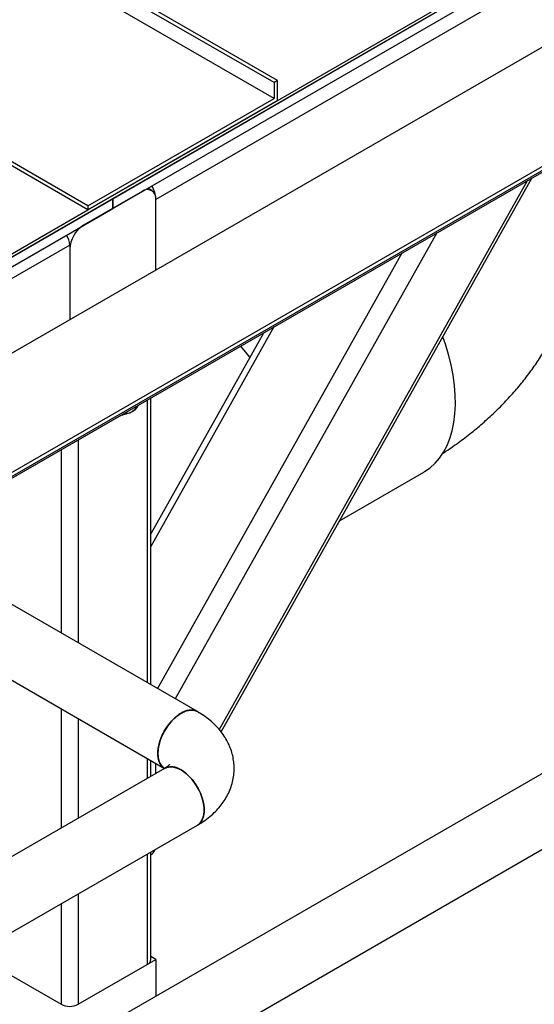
# Model space of a CAD drawing. Header units: millimetres. Extents: x 5 to 589, y 5 to 415.
# Tile 69 of 96: x 497.54 to 502.82, y 224.26 to 234.36. Entities that reach past the tile are written whole.
import ezdxf

# ---------------------------------------------------------------- set-up
doc = ezdxf.new("R2010")
doc.units = ezdxf.units.MM
doc.layers.add('TRAIT-FORT', color=4, linetype='Continuous', lineweight=25)

msp = doc.modelspace()

# ---------------------------------------------------------------- linework, layer by layer
at = {"layer": 'TRAIT-FORT', "color": 4, "linetype": 'Continuous', "lineweight": 25}
for p, q in [((539.63119, 247.82116), (467.87235, 206.40999)), ((468.20849, 205.82752), (539.96735, 247.23871)), ((500.18706, 233.73645), (485.24766, 242.36078)), ((500.1517, 233.71604), (485.24766, 242.31996)), ((490.54217, 227.93382), (515.29091, 242.22097)), ((499.20418, 232.96491), (509.42187, 238.86346)), ((498.49713, 232.52612), (508.39662, 238.24098)), ((498.49713, 232.42405), (508.39662, 238.13891)), ((507.51268, 237.46532), (498.93901, 232.51584)), ((507.95445, 236.99566), (476.57676, 218.88171)), ((500.1517, 233.55273), (494.97038, 236.54385)), ((509.01511, 236.38335), (477.63742, 218.2694)), ((477.62707, 218.20568), (509.00475, 236.31964)), ((509.01511, 236.34253), (477.63742, 218.22857)), ((498.76132, 230.40604), (507.83636, 235.64495)), ((498.24251, 232.45058), (494.27388, 234.74163)), ((498.24251, 232.40976), (494.27388, 234.7008)), ((500.18706, 233.73645), (500.1517, 233.71604)), ((500.1517, 233.71604), (500.1517, 233.55273)), ((500.18706, 233.53232), (500.18706, 233.73645)), ((498.24251, 232.45058), (500.1517, 233.55273)), ((500.18706, 233.53232), (498.24251, 232.40976)), ((498.24251, 232.40976), (499.20418, 232.96491)), ((499.59015, 227.0761), (502.75073, 232.70908)), ((499.60886, 227.05317), (502.79744, 232.73604)), ((498.79759, 232.59751), (498.19655, 232.25054)), ((498.89759, 232.60741), (498.85617, 232.63132)), ((498.89759, 232.60741), (498.85617, 232.63132)), ((476.40004, 219.76974), (498.49713, 232.52612)), ((498.24251, 232.45058), (498.24251, 232.40976)), ((498.49713, 232.42405), (498.49713, 232.52612)), ((498.49713, 232.52612), (498.49713, 232.42405)), ((498.93901, 231.79116), (498.93901, 232.51584)), ((476.40004, 219.66768), (498.49713, 232.42405)), ((490.54217, 227.96444), (498.24251, 232.40976)), ((498.49713, 232.42405), (498.49713, 232.42405)), ((501.82032, 232.17196), (499.13846, 227.39221)), ((498.05513, 232.04641), (486.82981, 225.56617)), ((498.05513, 232.04641), (498.05513, 231.28091)), ((498.05513, 232.00559), (498.05513, 231.28091)), ((498.95737, 227.49675), (501.46571, 231.96725)), ((500.1503, 231.20788), (498.8872, 228.95672)), ((500.04281, 231.14583), (498.8872, 229.08624)), ((498.85059, 230.45758), (498.85059, 227.55839)), ((498.8872, 227.53725), (498.8872, 230.47871)), ((486.65212, 223.41555), (498.59094, 230.30768)), ((498.59078, 230.30778), (498.59748, 230.30391)), ((498.59626, 230.31094), (498.59748, 230.30391)), ((498.14352, 230.04939), (498.14352, 227.96657)), ((497.96674, 229.94734), (497.96674, 228.06862)), ((500.82482, 229.22034), (501.68932, 229.7194)), ((499.36567, 227.26104), (496.33955, 229.00798)), ((495.66699, 228.61972), (499.02883, 226.67898)), ((497.96674, 227.29211), (497.96674, 226.06583)), ((498.14352, 227.19006), (498.14352, 226.16789)), ((498.85059, 226.78187), (498.85059, 226.57608)), ((498.8872, 226.59722), (498.8872, 226.76074)), ((498.93898, 226.62711), (498.93898, 226.73085)), ((499.04829, 226.68613), (499.03135, 226.68002)), ((499.02944, 226.67933), (479.50136, 215.40567)), ((479.83765, 214.82329), (499.36567, 226.09692)), ((498.85059, 225.79956), (498.85059, 224.66683)), ((498.8872, 224.71786), (498.8872, 225.8207)), ((498.91951, 225.82457), (498.93177, 225.84643)), ((498.14352, 225.39137), (498.14352, 224.25865)), ((497.96674, 225.28931), (497.96674, 224.25865)), ((497.25967, 224.66683), (497.96674, 224.25865)), ((498.14352, 224.25865), (498.85059, 224.66683)), ((498.85061, 224.66682), (498.93901, 224.71786)), ((498.93901, 224.71786), (498.8872, 224.74777)), ((498.93901, 224.71786), (498.93901, 224.33819))]:
    msp.add_line(p, q, dxfattribs=at)
at = {"layer": 'TRAIT-FORT', "color": 4, "linetype": 'Continuous', "lineweight": 25, "flags": 128}
for points in [[(501.68932, 229.7194), (501.69674, 229.72376), (501.75301, 229.76271), (501.80443, 229.80917), (501.85072, 229.86286), (501.89161, 229.92348), (501.92687, 229.99068), (501.9563, 230.06408), (501.97972, 230.14325), (501.997, 230.22775), (502.00804, 230.31709), (502.01279, 230.41075), (502.01121, 230.50821), (502.00331, 230.6089), (501.98913, 230.71224), (501.96877, 230.81765), (501.94233, 230.92452), (501.90996, 231.03224), (501.88387, 231.10783)], [(499.90332, 230.89722), (499.8756, 230.93262), (499.81003, 231.01145)], [(499.90332, 230.89722), (499.8756, 230.93262), (499.81003, 231.01145)], [(498.62331, 230.32655), (498.64402, 230.32343), (498.66892, 230.32797), (498.69514, 230.34044), (498.72114, 230.36011), (498.74542, 230.38584), (498.75975, 230.40532)], [(499.36569, 227.26103), (499.35859, 227.2648), (499.3276, 227.27476), (499.29307, 227.2764), (499.25593, 227.26969), (499.21719, 227.25479), (499.17792, 227.23212), (499.13919, 227.2023), (499.10205, 227.16613), (499.06751, 227.12461), (499.03652, 227.07887), (499.00993, 227.03015), (498.98845, 226.97979), (498.97268, 226.92916), (498.96304, 226.87964), (498.95979, 226.83257), (498.96304, 226.78925), (498.97268, 226.75086), (498.98845, 226.71844), (499.00993, 226.69288), (499.02409, 226.68192)], [(499.02945, 226.67862), (499.02263, 226.68289), (498.99851, 226.70475), (498.97982, 226.73384), (498.96707, 226.76937), (498.96061, 226.81037), (498.96061, 226.85571), (498.96707, 226.90417), (498.97982, 226.95442), (498.99851, 227.00509), (499.02263, 227.0548), (499.05152, 227.10219), (499.08439, 227.14597), (499.12036, 227.18495), (499.15842, 227.21806), (499.19756, 227.24439)], [(499.02939, 226.6793), (499.05152, 226.6891), (499.08439, 226.69492), (499.12035, 226.69238), (499.15842, 226.68153), (499.19755, 226.66269), (499.23669, 226.63635), (499.27476, 226.60324), (499.31072, 226.56427), (499.34359, 226.52049), (499.37248, 226.4731), (499.3966, 226.42339), (499.41529, 226.37272), (499.42805, 226.32247), (499.43451, 226.27401), (499.43451, 226.22866), (499.42805, 226.18767), (499.4153, 226.15214), (499.39661, 226.12305), (499.37249, 226.10119), (499.36569, 226.09693)], [(499.36567, 226.09692), (499.37249, 226.10119), (499.39661, 226.12305), (499.4153, 226.15214), (499.42805, 226.18767), (499.43451, 226.22866), (499.43451, 226.27401), (499.42805, 226.32247), (499.4153, 226.37272), (499.3966, 226.42339), (499.37248, 226.4731), (499.34359, 226.52049), (499.31072, 226.56427), (499.27476, 226.60324), (499.23669, 226.63635), (499.19755, 226.66269)]]:
    msp.add_lwpolyline(points, dxfattribs=at)
at = {"layer": 'TRAIT-FORT', "color": 4, "linetype": 'Continuous', "lineweight": 25}
for centre, radius, start, end in [((498.64303, 232.50373), 0.29624, 2.342669, 30.758791), ((498.8528, 232.52983), 0.08734, 350.785963, 129.203285), ((498.36217, 231.99161), 0.30736, 122.605478, 177.394522), ((497.83641, 232.0383), 0.21887, 2.12362, 30.977841), ((499.29571, 227.11033), 0.16615, 65.099615, 126.210848), ((499.0994, 226.52863), 0.16615, 53.788884, 114.900758), ((498.82465, 224.72409), 0.06287, 294.374658, 354.305201), ((498.05513, 224.42924), 0.19213, 242.609672, 297.390328)]:
    msp.add_arc(centre, radius, start, end, dxfattribs=at)
msp.add_ellipse((498.83291, 225.97678), major_axis=(-0.04732, 0.18574), ratio=0.51104566, start_param=3.21643014, end_param=3.79840568, dxfattribs=at)
for points, knots in [([(501.88053, 229.91029), (501.89202, 229.91757), (501.95285, 229.95612), (502.05761, 230.03124), (502.19389, 230.13565), (502.32297, 230.24522), (502.44497, 230.35903), (502.5594, 230.4769), (502.66603, 230.59843), (502.76467, 230.72326), (502.85518, 230.85105), (502.93749, 230.98148), (503.01155, 231.11424), (503.07736, 231.24903), (503.13492, 231.38557), (503.18426, 231.52356), (503.2254, 231.66274), (503.25837, 231.80282), (503.28322, 231.94351), (503.29999, 232.08453), (503.30873, 232.22561), (503.30951, 232.36648), (503.30235, 232.50682), (503.28749, 232.64641), (503.26444, 232.78481), (503.24103, 232.89567), (503.2227, 232.95952), (503.21727, 232.97841)], [0, 0, 0, 0, 0.01101803, 0.05833299, 0.10537397, 0.15204163, 0.19824536, 0.2439097, 0.28897934, 0.33342139, 0.37722494, 0.42039859, 0.46296684, 0.50496623, 0.54644174, 0.58744385, 0.6280263, 0.66824447, 0.70815446, 0.74781244, 0.78727447, 0.82659646, 0.86583434, 0.90502769, 0.94423138, 0.98350249, 1, 1, 1, 1]), ([(498.72907, 230.36031), (498.7206, 230.35372), (498.70347, 230.3404), (498.66198, 230.3193), (498.62245, 230.30987), (498.59748, 230.30391)], [0, 0, 0, 0, 0.26486233, 0.53546796, 1, 1, 1, 1]), ([(498.72907, 230.36031), (498.73942, 230.3729), (498.75129, 230.38734), (498.76031, 230.40416), (498.76147, 230.40631)], [0, 0, 0, 0, 0.8716816, 1, 1, 1, 1]), ([(498.95979, 226.83257), (498.96056, 226.84976), (498.96215, 226.88518), (498.97538, 226.94398), (498.99732, 227.00585), (499.02824, 227.06762), (499.06626, 227.12523), (499.10887, 227.17532), (499.15319, 227.21562), (499.19754, 227.24589), (499.24201, 227.267), (499.28595, 227.2771), (499.31848, 227.27868), (499.33367, 227.27268), (499.33661, 227.27152)], [0, 0, 0, 0, 0.08325284, 0.1714925, 0.26340063, 0.35725918, 0.45111773, 0.54302585, 0.63126551, 0.71451835, 0.7977712, 0.88601085, 0.97791898, 1, 1, 1, 1]), ([(499.33661, 227.27152), (499.33367, 227.27268), (499.31848, 227.27868), (499.28595, 227.2771), (499.24201, 227.267), (499.19754, 227.24589), (499.15319, 227.21562), (499.10887, 227.17532), (499.06626, 227.12523), (499.02824, 227.06762), (498.99732, 227.00585), (498.97538, 226.94398), (498.96215, 226.88518), (498.96056, 226.84976), (498.95979, 226.83257)], [0, 0, 0, 0, 0.02208113, 0.11398924, 0.20222889, 0.28548173, 0.36873456, 0.45697421, 0.54888232, 0.64274086, 0.7365994, 0.82850752, 0.91674717, 1, 1, 1, 1]), ([(499.34682, 227.26784), (499.3534, 227.26608), (499.36657, 227.26257), (499.37619, 227.25292), (499.38101, 227.24809)], [0, 0, 0, 0, 0.499999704, 1, 1, 1, 1]), ([(499.38101, 227.24809), (499.37619, 227.25292), (499.36657, 227.26257), (499.3534, 227.26608), (499.34682, 227.26784)], [0, 0, 0, 0, 0.49999963, 1, 1, 1, 1]), ([(499.38245, 226.10716), (499.39065, 226.11209), (499.42322, 226.13165), (499.47622, 226.16994), (499.53648, 226.22193), (499.58793, 226.27631), (499.63091, 226.33158), (499.6683, 226.39129), (499.69917, 226.45527), (499.72248, 226.52306), (499.7372, 226.59155), (499.74353, 226.65999), (499.74174, 226.72779), (499.73212, 226.79435), (499.71498, 226.8592), (499.69062, 226.92196), (499.65925, 226.98237), (499.621, 227.04022), (499.57593, 227.09531), (499.5241, 227.14742), (499.46552, 227.19615), (499.41186, 227.23362), (499.37727, 227.25416), (499.36567, 227.26104)], [0, 0, 0, 0, 0.01930122, 0.07668752, 0.13385085, 0.1842506, 0.23330307, 0.28109518, 0.33279349, 0.38310879, 0.43217157, 0.48027612, 0.527733, 0.57483571, 0.62183039, 0.66904487, 0.71680593, 0.7654296, 0.81519862, 0.86632322, 0.91888839, 0.97280663, 1, 1, 1, 1]), ([(499.02452, 226.68278), (499.01541, 226.68945), (498.99568, 226.70389), (498.9755, 226.73935), (498.96213, 226.78265), (498.96056, 226.81626), (498.95979, 226.83257)], [0, 0, 0, 0, 0.23057094, 0.49904708, 0.75680712, 1, 1, 1, 1]), ([(498.95979, 226.83257), (498.96056, 226.81626), (498.96213, 226.78265), (498.9755, 226.73935), (498.99568, 226.70389), (499.01541, 226.68945), (499.02452, 226.68278)], [0, 0, 0, 0, 0.24319275, 0.50095266, 0.76942866, 1, 1, 1, 1]), ([(499.04829, 226.68613), (499.04143, 226.68486), (499.03439, 226.68355), (499.02916, 226.6791), (499.02902, 226.67898)], [0, 0, 0, 0, 0.97385685, 1, 1, 1, 1]), ([(499.07871, 226.71748), (499.07844, 226.71707), (499.07791, 226.71623), (499.0702, 226.70794), (499.05635, 226.6965), (499.04134, 226.68631), (499.03144, 226.68051), (499.02944, 226.67933)], [0, 0, 0, 0, 0.2384638, 0.48154523, 0.71719652, 0.94274403, 1, 1, 1, 1]), ([(499.43532, 226.25087), (499.43455, 226.26806), (499.43296, 226.30347), (499.41973, 226.36228), (499.3978, 226.42415), (499.36687, 226.48591), (499.32886, 226.54352), (499.28624, 226.59362), (499.24193, 226.6339), (499.19754, 226.66426), (499.15324, 226.68498), (499.10964, 226.69637), (499.08327, 226.69418), (499.07027, 226.6931)], [0, 0, 0, 0, 0.08566673, 0.17646486, 0.27103783, 0.36761778, 0.46419772, 0.5587707, 0.64956883, 0.73523556, 0.82090229, 0.91170042, 1, 1, 1, 1]), ([(499.43532, 226.25086), (499.43455, 226.26805), (499.43296, 226.30347), (499.41973, 226.36227), (499.3978, 226.42414), (499.36687, 226.4859), (499.32886, 226.54352), (499.28624, 226.59361), (499.24194, 226.63389), (499.19754, 226.66426), (499.15325, 226.68498), (499.10965, 226.69637), (499.08327, 226.69418), (499.07027, 226.6931)], [0, 0, 0, 0, 0.08566605, 0.17646347, 0.2710357, 0.36761488, 0.46419406, 0.55876629, 0.64956371, 0.73522976, 0.82089582, 0.91169324, 1, 1, 1, 1]), ([(499.36568, 226.09693), (499.36568, 226.09693), (499.37836, 226.1015), (499.3973, 226.12187), (499.41986, 226.15721), (499.43293, 226.20104), (499.43454, 226.23458), (499.43532, 226.25086)], [0, 0, 0, 0, 0.00000729, 0.26272375, 0.51998084, 0.76696963, 1, 1, 1, 1]), ([(499.36569, 226.09693), (499.37657, 226.1048), (499.39811, 226.12037), (499.41966, 226.15759), (499.43298, 226.20096), (499.43456, 226.23456), (499.43532, 226.25087)], [0, 0, 0, 0, 0.26271837, 0.51997734, 0.76696794, 1, 1, 1, 1])]:
    msp.add_open_spline(points, degree=3, knots=knots, dxfattribs=at)

doc.saveas('drawing.dxf')
